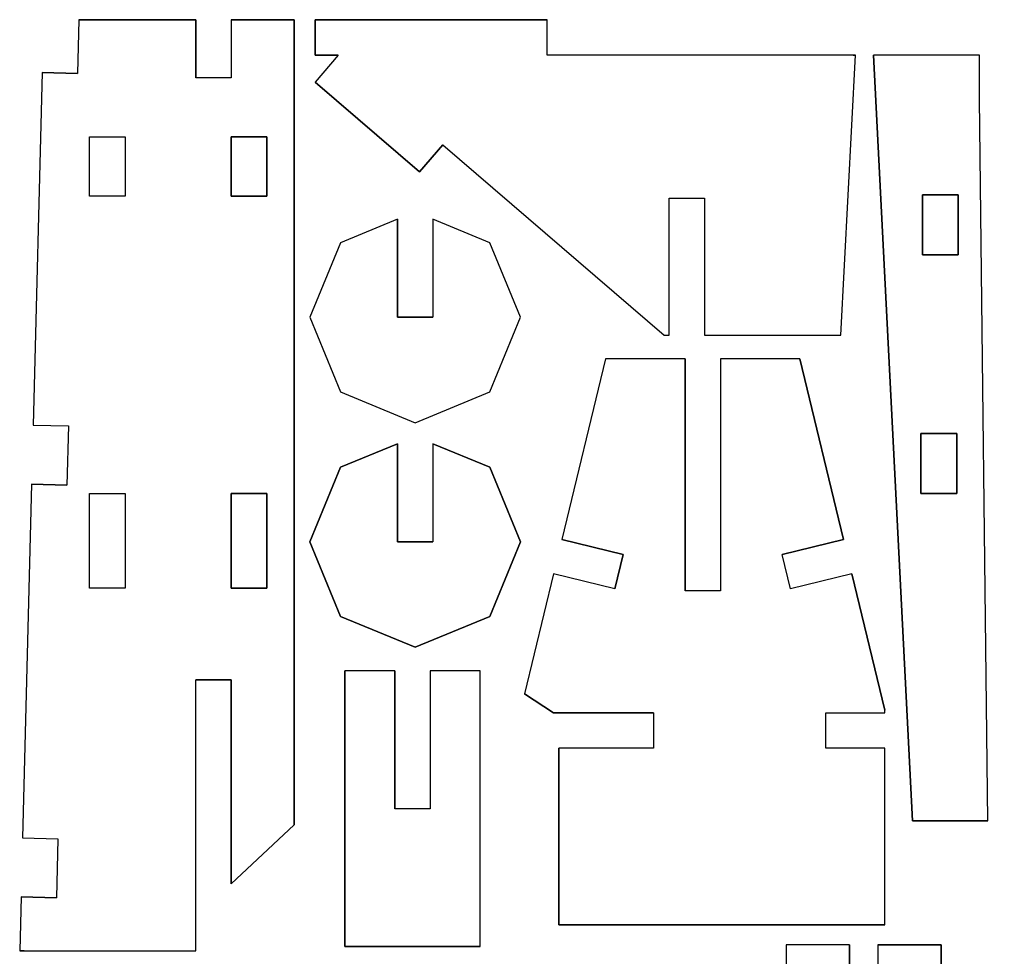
# Model space of a CAD drawing. Extents: x -17.1 to 17.1, y -14.2 to 14.2.
# Tile 14 of 32: x -16.8 to -8.5, y 6.3 to 14.2. Entities that reach past the tile are written whole.
import ezdxf

# ---------------------------------------------------------------- set-up
doc = ezdxf.new("R2010")
doc.units = 0
doc.header["$MEASUREMENT"] = 0
doc.layers.add('CAMADA_1', color=7, linetype='CONTINUOUS')

msp = doc.modelspace()

# ---------------------------------------------------------------- linework, layer by layer
at = {"layer": 'CAMADA_1', "color": 250}
for points, knots in [([(-15.04812, 13.71681), (-15.04812, 13.71681), (-15.04812, 14.20974), (-15.04812, 14.20974), (-15.04812, 14.20974), (-15.04812, 14.20974), (-14.51582, 14.20974), (-14.51582, 14.20974), (-14.51582, 14.20974), (-14.51582, 14.20974), (-14.51582, 7.3927), (-14.51582, 7.3927), (-14.51582, 7.3927), (-14.51582, 7.3927), (-15.04812, 6.89288), (-15.04812, 6.89288), (-15.04812, 6.89288), (-15.04812, 6.89288), (-15.04812, 8.6222), (-15.04812, 8.6222), (-15.04812, 8.6222), (-15.04812, 8.6222), (-15.34813, 8.6222), (-15.34813, 8.6222), (-15.34813, 8.6222), (-15.34813, 8.6222), (-15.34813, 6.32678), (-15.34813, 6.32678), (-15.34813, 6.32678), (-15.34813, 6.32678), (-16.80213, 6.32678), (-16.80213, 6.32678), (-16.80213, 6.32678), (-16.80213, 6.32678), (-16.84055, 6.32756), (-16.84055, 6.32756), (-16.84055, 6.32756), (-16.84055, 6.32756), (-16.82898, 6.78317), (-16.82898, 6.78317), (-16.82898, 6.78317), (-16.82898, 6.78317), (-16.52908, 6.77555), (-16.52908, 6.77555), (-16.52908, 6.77555), (-16.52908, 6.77555), (-16.51635, 7.27537), (-16.51635, 7.27537), (-16.51635, 7.27537), (-16.51635, 7.27537), (-16.81625, 7.28299), (-16.81625, 7.28299), (-16.81625, 7.28299), (-16.81625, 7.28299), (-16.74012, 10.27803), (-16.74012, 10.27803), (-16.74012, 10.27803), (-16.74012, 10.27803), (-16.44022, 10.27038), (-16.44022, 10.27038), (-16.44022, 10.27038), (-16.44022, 10.27038), (-16.42748, 10.77023), (-16.42748, 10.77023), (-16.42748, 10.77023), (-16.42748, 10.77023), (-16.72742, 10.77785), (-16.72742, 10.77785), (-16.72742, 10.77785), (-16.72742, 10.77785), (-16.6515, 13.7627), (-16.6515, 13.7627), (-16.6515, 13.7627), (-16.6515, 13.7627), (-16.3516, 13.75568), (-16.3516, 13.75568), (-16.3516, 13.75568), (-16.3516, 13.75568), (-16.34095, 14.20974), (-16.34095, 14.20974), (-16.34095, 14.20974), (-16.34095, 14.20974), (-15.34813, 14.20974), (-15.34813, 14.20974), (-15.34813, 14.20974), (-15.34813, 14.20974), (-15.34813, 13.71681), (-15.34813, 13.71681), (-15.34813, 13.71681), (-15.34813, 13.71681), (-15.04812, 13.71681), (-15.04812, 13.71681)], [0, 0, 0, 0, 0.0416667, 0.0416667, 0.0416667, 0.0416667, 0.0833333, 0.0833333, 0.0833333, 0.0833333, 0.125, 0.125, 0.125, 0.125, 0.1666667, 0.1666667, 0.1666667, 0.1666667, 0.2083333, 0.2083333, 0.2083333, 0.2083333, 0.25, 0.25, 0.25, 0.25, 0.2916667, 0.2916667, 0.2916667, 0.2916667, 0.3333333, 0.3333333, 0.3333333, 0.3333333, 0.375, 0.375, 0.375, 0.375, 0.4166667, 0.4166667, 0.4166667, 0.4166667, 0.4583333, 0.4583333, 0.4583333, 0.4583333, 0.5, 0.5, 0.5, 0.5, 0.5416667, 0.5416667, 0.5416667, 0.5416667, 0.5833333, 0.5833333, 0.5833333, 0.5833333, 0.625, 0.625, 0.625, 0.625, 0.6666667, 0.6666667, 0.6666667, 0.6666667, 0.7083333, 0.7083333, 0.7083333, 0.7083333, 0.75, 0.75, 0.75, 0.75, 0.7916667, 0.7916667, 0.7916667, 0.7916667, 0.8333333, 0.8333333, 0.8333333, 0.8333333, 0.875, 0.875, 0.875, 0.875, 0.9166667, 0.9166667, 0.9166667, 0.9166667, 1, 1, 1, 1]), ([(-9.7802, 13.90974), (-9.7802, 13.90974), (-9.76238, 13.90928), (-9.76238, 13.90928), (-9.76238, 13.90928), (-9.76238, 13.90928), (-9.88469, 11.53837), (-9.88469, 11.53837), (-9.88469, 11.53837), (-9.88469, 11.53837), (-11.04078, 11.53837), (-11.04078, 11.53837), (-11.04078, 11.53837), (-11.04078, 11.53837), (-11.04078, 12.69975), (-11.04078, 12.69975), (-11.04078, 12.69975), (-11.04078, 12.69975), (-11.34078, 12.69975), (-11.34078, 12.69975), (-11.34078, 12.69975), (-11.34078, 12.69975), (-11.34078, 11.53837), (-11.34078, 11.53837), (-11.34078, 11.53837), (-11.34078, 11.53837), (-11.38259, 11.53837), (-11.38259, 11.53837), (-11.38259, 11.53837), (-11.38259, 11.53837), (-13.25774, 13.14908), (-13.25774, 13.14908), (-13.25774, 13.14908), (-13.25774, 13.14908), (-13.45322, 12.9215), (-13.45322, 12.9215), (-13.45322, 12.9215), (-13.45322, 12.9215), (-14.33879, 13.68216), (-14.33879, 13.68216), (-14.33879, 13.68216), (-14.33879, 13.68216), (-14.14332, 13.90974), (-14.14332, 13.90974), (-14.14332, 13.90974), (-14.14332, 13.90974), (-14.33879, 13.90974), (-14.33879, 13.90974), (-14.33879, 13.90974), (-14.33879, 13.90974), (-14.33879, 14.20974), (-14.33879, 14.20974), (-14.33879, 14.20974), (-14.33879, 14.20974), (-12.37216, 14.20974), (-12.37216, 14.20974), (-12.37216, 14.20974), (-12.37216, 14.20974), (-12.37216, 13.90974), (-12.37216, 13.90974), (-12.37216, 13.90974), (-12.37216, 13.90974), (-9.7802, 13.90974), (-9.7802, 13.90974)], [0, 0, 0, 0, 0.0588235, 0.0588235, 0.0588235, 0.0588235, 0.1176471, 0.1176471, 0.1176471, 0.1176471, 0.1764706, 0.1764706, 0.1764706, 0.1764706, 0.2352941, 0.2352941, 0.2352941, 0.2352941, 0.2941176, 0.2941176, 0.2941176, 0.2941176, 0.3529412, 0.3529412, 0.3529412, 0.3529412, 0.4117647, 0.4117647, 0.4117647, 0.4117647, 0.4705882, 0.4705882, 0.4705882, 0.4705882, 0.5294118, 0.5294118, 0.5294118, 0.5294118, 0.5882353, 0.5882353, 0.5882353, 0.5882353, 0.6470588, 0.6470588, 0.6470588, 0.6470588, 0.7058824, 0.7058824, 0.7058824, 0.7058824, 0.7647059, 0.7647059, 0.7647059, 0.7647059, 0.8235294, 0.8235294, 0.8235294, 0.8235294, 0.8823529, 0.8823529, 0.8823529, 0.8823529, 1, 1, 1, 1]), ([(-8.63928, 7.42642), (-8.63928, 7.42642), (-9.27795, 7.42642), (-9.27795, 7.42642), (-9.27795, 7.42642), (-9.27795, 7.42642), (-9.6085, 13.90974), (-9.6085, 13.90974), (-9.6085, 13.90974), (-9.6085, 13.90974), (-8.7098, 13.90974), (-8.7098, 13.90974), (-8.7098, 13.90974), (-8.7098, 13.90974), (-8.7098, 13.53985), (-8.7098, 13.53985), (-8.7098, 13.53985), (-8.7098, 13.53985), (-8.63928, 7.42642), (-8.63928, 7.42642)], [0, 0, 0, 0, 0.1666667, 0.1666667, 0.1666667, 0.1666667, 0.3333333, 0.3333333, 0.3333333, 0.3333333, 0.5, 0.5, 0.5, 0.5, 0.6666667, 0.6666667, 0.6666667, 0.6666667, 1, 1, 1, 1]), ([(-16.2481, 13.21678), (-16.2481, 13.21678), (-16.2481, 12.71679), (-16.2481, 12.71679), (-16.2481, 12.71679), (-16.2481, 12.71679), (-15.94809, 12.71679), (-15.94809, 12.71679), (-15.94809, 12.71679), (-15.94809, 12.71679), (-15.94809, 13.21678), (-15.94809, 13.21678), (-15.94809, 13.21678), (-15.94809, 13.21678), (-16.2481, 13.21678), (-16.2481, 13.21678)], [0, 0, 0, 0, 0.2, 0.2, 0.2, 0.2, 0.4, 0.4, 0.4, 0.4, 0.6, 0.6, 0.6, 0.6, 1, 1, 1, 1]), ([(-14.74809, 13.21678), (-14.74809, 13.21678), (-15.04809, 13.21678), (-15.04809, 13.21678), (-15.04809, 13.21678), (-15.04809, 13.21678), (-15.04809, 12.71679), (-15.04809, 12.71679), (-15.04809, 12.71679), (-15.04809, 12.71679), (-14.74809, 12.71679), (-14.74809, 12.71679), (-14.74809, 12.71679), (-14.74809, 12.71679), (-14.74809, 13.21678), (-14.74809, 13.21678)], [0, 0, 0, 0, 0.2, 0.2, 0.2, 0.2, 0.4, 0.4, 0.4, 0.4, 0.6, 0.6, 0.6, 0.6, 1, 1, 1, 1]), ([(-8.89116, 12.21969), (-8.89116, 12.21969), (-8.89116, 12.72575), (-8.89116, 12.72575), (-8.89116, 12.72575), (-8.89116, 12.72575), (-9.19455, 12.72575), (-9.19455, 12.72575), (-9.19455, 12.72575), (-9.19455, 12.72575), (-9.19455, 12.21969), (-9.19455, 12.21969), (-9.19455, 12.21969), (-9.19455, 12.21969), (-8.89116, 12.21969), (-8.89116, 12.21969)], [0, 0, 0, 0, 0.2, 0.2, 0.2, 0.2, 0.4, 0.4, 0.4, 0.4, 0.6, 0.6, 0.6, 0.6, 1, 1, 1, 1]), ([(-12.85949, 11.05965), (-12.85949, 11.05965), (-13.49075, 10.7982), (-13.49075, 10.7982), (-13.49075, 10.7982), (-13.49075, 10.7982), (-14.12198, 11.05965), (-14.12198, 11.05965), (-14.12198, 11.05965), (-14.12198, 11.05965), (-14.38345, 11.69091), (-14.38345, 11.69091), (-14.38345, 11.69091), (-14.38345, 11.69091), (-14.12198, 12.32217), (-14.12198, 12.32217), (-14.12198, 12.32217), (-14.12198, 12.32217), (-13.64075, 12.52149), (-13.64075, 12.52149), (-13.64075, 12.52149), (-13.64075, 12.52149), (-13.64075, 11.69091), (-13.64075, 11.69091), (-13.64075, 11.69091), (-13.64075, 11.69091), (-13.34075, 11.69091), (-13.34075, 11.69091), (-13.34075, 11.69091), (-13.34075, 11.69091), (-13.34075, 12.52149), (-13.34075, 12.52149), (-13.34075, 12.52149), (-13.34075, 12.52149), (-12.85949, 12.32217), (-12.85949, 12.32217), (-12.85949, 12.32217), (-12.85949, 12.32217), (-12.59805, 11.69091), (-12.59805, 11.69091), (-12.59805, 11.69091), (-12.59805, 11.69091), (-12.85949, 11.05965), (-12.85949, 11.05965)], [0, 0, 0, 0, 0.0833333, 0.0833333, 0.0833333, 0.0833333, 0.1666667, 0.1666667, 0.1666667, 0.1666667, 0.25, 0.25, 0.25, 0.25, 0.3333333, 0.3333333, 0.3333333, 0.3333333, 0.4166667, 0.4166667, 0.4166667, 0.4166667, 0.5, 0.5, 0.5, 0.5, 0.5833333, 0.5833333, 0.5833333, 0.5833333, 0.6666667, 0.6666667, 0.6666667, 0.6666667, 0.75, 0.75, 0.75, 0.75, 0.8333333, 0.8333333, 0.8333333, 0.8333333, 1, 1, 1, 1]), ([(-9.51198, 8.34199), (-9.51198, 8.34199), (-10.01197, 8.34199), (-10.01197, 8.34199), (-10.01197, 8.34199), (-10.01197, 8.34199), (-10.01197, 8.04199), (-10.01197, 8.04199), (-10.01197, 8.04199), (-10.01197, 8.04199), (-9.51198, 8.04199), (-9.51198, 8.04199), (-9.51198, 8.04199), (-9.51198, 8.04199), (-9.51198, 6.5479), (-9.51198, 6.5479), (-9.51198, 6.5479), (-9.51198, 6.5479), (-12.27353, 6.5479), (-12.27353, 6.5479), (-12.27353, 6.5479), (-12.27353, 6.5479), (-12.27353, 8.04199), (-12.27353, 8.04199), (-12.27353, 8.04199), (-12.27353, 8.04199), (-11.4717, 8.04199), (-11.4717, 8.04199), (-11.4717, 8.04199), (-11.4717, 8.04199), (-11.4717, 8.34199), (-11.4717, 8.34199), (-11.4717, 8.34199), (-11.4717, 8.34199), (-12.31988, 8.34199), (-12.31988, 8.34199), (-12.31988, 8.34199), (-12.31988, 8.34199), (-12.56605, 8.50134), (-12.56605, 8.50134), (-12.56605, 8.50134), (-12.56605, 8.50134), (-12.31978, 9.51776), (-12.31978, 9.51776), (-12.31978, 9.51776), (-12.31978, 9.51776), (-11.79886, 9.39154), (-11.79886, 9.39154), (-11.79886, 9.39154), (-11.79886, 9.39154), (-11.7282, 9.68311), (-11.7282, 9.68311), (-11.7282, 9.68311), (-11.7282, 9.68311), (-12.24911, 9.8093), (-12.24911, 9.8093), (-12.24911, 9.8093), (-12.24911, 9.8093), (-11.8782, 11.34), (-11.8782, 11.34), (-11.8782, 11.34), (-11.8782, 11.34), (-11.20549, 11.34), (-11.20549, 11.34), (-11.20549, 11.34), (-11.20549, 11.34), (-11.20549, 9.37337), (-11.20549, 9.37337), (-11.20549, 9.37337), (-11.20549, 9.37337), (-10.90549, 9.37337), (-10.90549, 9.37337), (-10.90549, 9.37337), (-10.90549, 9.37337), (-10.90549, 11.34), (-10.90549, 11.34), (-10.90549, 11.34), (-10.90549, 11.34), (-10.23278, 11.34), (-10.23278, 11.34), (-10.23278, 11.34), (-10.23278, 11.34), (-9.86187, 9.8093), (-9.86187, 9.8093), (-9.86187, 9.8093), (-9.86187, 9.8093), (-10.38278, 9.68311), (-10.38278, 9.68311), (-10.38278, 9.68311), (-10.38278, 9.68311), (-10.31212, 9.39154), (-10.31212, 9.39154), (-10.31212, 9.39154), (-10.31212, 9.39154), (-9.79121, 9.51776), (-9.79121, 9.51776), (-9.79121, 9.51776), (-9.79121, 9.51776), (-9.51198, 8.36534), (-9.51198, 8.36534), (-9.51198, 8.36534), (-9.51198, 8.36534), (-9.51198, 8.34199), (-9.51198, 8.34199)], [0, 0, 0, 0, 0.037037, 0.037037, 0.037037, 0.037037, 0.0740741, 0.0740741, 0.0740741, 0.0740741, 0.1111111, 0.1111111, 0.1111111, 0.1111111, 0.1481481, 0.1481481, 0.1481481, 0.1481481, 0.1851852, 0.1851852, 0.1851852, 0.1851852, 0.2222222, 0.2222222, 0.2222222, 0.2222222, 0.2592593, 0.2592593, 0.2592593, 0.2592593, 0.2962963, 0.2962963, 0.2962963, 0.2962963, 0.3333333, 0.3333333, 0.3333333, 0.3333333, 0.3703704, 0.3703704, 0.3703704, 0.3703704, 0.4074074, 0.4074074, 0.4074074, 0.4074074, 0.4444444, 0.4444444, 0.4444444, 0.4444444, 0.4814815, 0.4814815, 0.4814815, 0.4814815, 0.5185185, 0.5185185, 0.5185185, 0.5185185, 0.5555556, 0.5555556, 0.5555556, 0.5555556, 0.5925926, 0.5925926, 0.5925926, 0.5925926, 0.6296296, 0.6296296, 0.6296296, 0.6296296, 0.6666667, 0.6666667, 0.6666667, 0.6666667, 0.7037037, 0.7037037, 0.7037037, 0.7037037, 0.7407407, 0.7407407, 0.7407407, 0.7407407, 0.7777778, 0.7777778, 0.7777778, 0.7777778, 0.8148148, 0.8148148, 0.8148148, 0.8148148, 0.8518519, 0.8518519, 0.8518519, 0.8518519, 0.8888889, 0.8888889, 0.8888889, 0.8888889, 0.9259259, 0.9259259, 0.9259259, 0.9259259, 1, 1, 1, 1]), ([(-8.90376, 10.1994), (-8.90376, 10.1994), (-8.90376, 10.70609), (-8.90376, 10.70609), (-8.90376, 10.70609), (-8.90376, 10.70609), (-9.20785, 10.70609), (-9.20785, 10.70609), (-9.20785, 10.70609), (-9.20785, 10.70609), (-9.20785, 10.1994), (-9.20785, 10.1994), (-9.20785, 10.1994), (-9.20785, 10.1994), (-8.90376, 10.1994), (-8.90376, 10.1994)], [0, 0, 0, 0, 0.2, 0.2, 0.2, 0.2, 0.4, 0.4, 0.4, 0.4, 0.6, 0.6, 0.6, 0.6, 1, 1, 1, 1]), ([(-14.12198, 10.42098), (-14.12198, 10.42098), (-13.64075, 10.62033), (-13.64075, 10.62033), (-13.64075, 10.62033), (-13.64075, 10.62033), (-13.64075, 9.78975), (-13.64075, 9.78975), (-13.64075, 9.78975), (-13.64075, 9.78975), (-13.34075, 9.78975), (-13.34075, 9.78975), (-13.34075, 9.78975), (-13.34075, 9.78975), (-13.34075, 10.62033), (-13.34075, 10.62033), (-13.34075, 10.62033), (-13.34075, 10.62033), (-12.85949, 10.42098), (-12.85949, 10.42098), (-12.85949, 10.42098), (-12.85949, 10.42098), (-12.59805, 9.78975), (-12.59805, 9.78975), (-12.59805, 9.78975), (-12.59805, 9.78975), (-12.85949, 9.15849), (-12.85949, 9.15849), (-12.85949, 9.15849), (-12.85949, 9.15849), (-13.49075, 8.89701), (-13.49075, 8.89701), (-13.49075, 8.89701), (-13.49075, 8.89701), (-14.12198, 9.15849), (-14.12198, 9.15849), (-14.12198, 9.15849), (-14.12198, 9.15849), (-14.38345, 9.78975), (-14.38345, 9.78975), (-14.38345, 9.78975), (-14.38345, 9.78975), (-14.12198, 10.42098), (-14.12198, 10.42098)], [0, 0, 0, 0, 0.0833333, 0.0833333, 0.0833333, 0.0833333, 0.1666667, 0.1666667, 0.1666667, 0.1666667, 0.25, 0.25, 0.25, 0.25, 0.3333333, 0.3333333, 0.3333333, 0.3333333, 0.4166667, 0.4166667, 0.4166667, 0.4166667, 0.5, 0.5, 0.5, 0.5, 0.5833333, 0.5833333, 0.5833333, 0.5833333, 0.6666667, 0.6666667, 0.6666667, 0.6666667, 0.75, 0.75, 0.75, 0.75, 0.8333333, 0.8333333, 0.8333333, 0.8333333, 1, 1, 1, 1]), ([(-15.94806, 10.19749), (-15.94806, 10.19749), (-16.24806, 10.19749), (-16.24806, 10.19749), (-16.24806, 10.19749), (-16.24806, 10.19749), (-16.24806, 9.3981), (-16.24806, 9.3981), (-16.24806, 9.3981), (-16.24806, 9.3981), (-15.94802, 9.3981), (-15.94802, 9.3981), (-15.94802, 9.3981), (-15.94802, 9.3981), (-15.94806, 10.19749), (-15.94806, 10.19749)], [0, 0, 0, 0, 0.2, 0.2, 0.2, 0.2, 0.4, 0.4, 0.4, 0.4, 0.6, 0.6, 0.6, 0.6, 1, 1, 1, 1]), ([(-14.74805, 10.19749), (-14.74805, 10.19749), (-15.04805, 10.19749), (-15.04805, 10.19749), (-15.04805, 10.19749), (-15.04805, 10.19749), (-15.04802, 9.39813), (-15.04802, 9.39813), (-15.04802, 9.39813), (-15.04802, 9.39813), (-14.74805, 9.39813), (-14.74805, 9.39813), (-14.74805, 9.39813), (-14.74805, 9.39813), (-14.74805, 10.19749), (-14.74805, 10.19749)], [0, 0, 0, 0, 0.2, 0.2, 0.2, 0.2, 0.4, 0.4, 0.4, 0.4, 0.6, 0.6, 0.6, 0.6, 1, 1, 1, 1]), ([(-14.0855, 6.36231), (-14.0855, 6.36231), (-14.0855, 8.69717), (-14.0855, 8.69717), (-14.0855, 8.69717), (-14.0855, 8.69717), (-13.66312, 8.69717), (-13.66312, 8.69717), (-13.66312, 8.69717), (-13.66312, 8.69717), (-13.66312, 7.52975), (-13.66312, 7.52975), (-13.66312, 7.52975), (-13.66312, 7.52975), (-13.36312, 7.52975), (-13.36312, 7.52975), (-13.36312, 7.52975), (-13.36312, 7.52975), (-13.36312, 8.69717), (-13.36312, 8.69717), (-13.36312, 8.69717), (-13.36312, 8.69717), (-12.94073, 8.69717), (-12.94073, 8.69717), (-12.94073, 8.69717), (-12.94073, 8.69717), (-12.94073, 6.36231), (-12.94073, 6.36231), (-12.94073, 6.36231), (-12.94073, 6.36231), (-14.0855, 6.36231), (-14.0855, 6.36231)], [0, 0, 0, 0, 0.1111111, 0.1111111, 0.1111111, 0.1111111, 0.2222222, 0.2222222, 0.2222222, 0.2222222, 0.3333333, 0.3333333, 0.3333333, 0.3333333, 0.4444444, 0.4444444, 0.4444444, 0.4444444, 0.5555556, 0.5555556, 0.5555556, 0.5555556, 0.6666667, 0.6666667, 0.6666667, 0.6666667, 0.7777778, 0.7777778, 0.7777778, 0.7777778, 1, 1, 1, 1]), ([(-10.34891, 6.07814), (-10.34891, 6.07814), (-10.34891, 6.37815), (-10.34891, 6.37815), (-10.34891, 6.37815), (-10.34891, 6.37815), (-9.81294, 6.37815), (-9.81294, 6.37815), (-9.81294, 6.37815), (-9.81294, 6.37815), (-9.81294, 5.99884), (-9.81294, 5.99884), (-9.81294, 5.99884), (-9.81294, 5.99884), (-9.98216, 5.38162), (-9.98216, 5.38162), (-9.98216, 5.38162), (-9.98216, 5.38162), (-10.29324, 5.38162), (-10.29324, 5.38162), (-10.29324, 5.38162), (-10.29324, 5.38162), (-10.41679, 4.93095), (-10.41679, 4.93095), (-10.41679, 4.93095), (-10.41679, 4.93095), (-10.88485, 4.93095), (-10.88485, 4.93095), (-10.88485, 4.93095), (-10.88485, 4.93095), (-10.88485, 6.07814), (-10.88485, 6.07814), (-10.88485, 6.07814), (-10.88485, 6.07814), (-10.34891, 6.07814), (-10.34891, 6.07814)], [0, 0, 0, 0, 0.1, 0.1, 0.1, 0.1, 0.2, 0.2, 0.2, 0.2, 0.3, 0.3, 0.3, 0.3, 0.4, 0.4, 0.4, 0.4, 0.5, 0.5, 0.5, 0.5, 0.6, 0.6, 0.6, 0.6, 0.7, 0.7, 0.7, 0.7, 0.8, 0.8, 0.8, 0.8, 1, 1, 1, 1]), ([(-9.57294, 6.37815), (-9.57294, 6.37815), (-9.03697, 6.37815), (-9.03697, 6.37815), (-9.03697, 6.37815), (-9.03697, 6.37815), (-9.03697, 6.07814), (-9.03697, 6.07814), (-9.03697, 6.07814), (-9.03697, 6.07814), (-8.50103, 6.07814), (-8.50103, 6.07814), (-8.50103, 6.07814), (-8.50103, 6.07814), (-8.50103, 4.93095), (-8.50103, 4.93095), (-8.50103, 4.93095), (-8.50103, 4.93095), (-8.96909, 4.93095), (-8.96909, 4.93095), (-8.96909, 4.93095), (-8.96909, 4.93095), (-9.09263, 5.38162), (-9.09263, 5.38162), (-9.09263, 5.38162), (-9.09263, 5.38162), (-9.40371, 5.38162), (-9.40371, 5.38162), (-9.40371, 5.38162), (-9.40371, 5.38162), (-9.57294, 5.99884), (-9.57294, 5.99884), (-9.57294, 5.99884), (-9.57294, 5.99884), (-9.57294, 6.37815), (-9.57294, 6.37815)], [0, 0, 0, 0, 0.1, 0.1, 0.1, 0.1, 0.2, 0.2, 0.2, 0.2, 0.3, 0.3, 0.3, 0.3, 0.4, 0.4, 0.4, 0.4, 0.5, 0.5, 0.5, 0.5, 0.6, 0.6, 0.6, 0.6, 0.7, 0.7, 0.7, 0.7, 0.8, 0.8, 0.8, 0.8, 1, 1, 1, 1])]:
    msp.add_open_spline(points, degree=3, knots=knots, dxfattribs=at)
for points in [[(-16.34095, 14.20974), (-16.34095, 14.20974), (-16.3516, 13.75568), (-16.3516, 13.75568)], [(-16.34095, 14.20974), (-16.34095, 14.20974), (-15.34813, 14.20974), (-15.34813, 14.20974)], [(-15.34813, 14.20974), (-15.34813, 14.20974), (-15.34813, 13.71681), (-15.34813, 13.71681)], [(-15.04812, 14.20974), (-15.04812, 14.20974), (-14.51582, 14.20974), (-14.51582, 14.20974)], [(-15.04812, 14.20974), (-15.04812, 14.20974), (-15.04812, 13.71681), (-15.04812, 13.71681)], [(-14.51582, 14.20974), (-14.51582, 14.20974), (-14.51582, 7.3927), (-14.51582, 7.3927)], [(-14.33879, 14.20974), (-14.33879, 14.20974), (-12.37216, 14.20974), (-12.37216, 14.20974)], [(-14.33879, 13.90974), (-14.33879, 13.90974), (-14.33879, 14.20974), (-14.33879, 14.20974)], [(-12.37216, 13.90974), (-12.37216, 13.90974), (-12.37216, 14.20974), (-12.37216, 14.20974)], [(-14.14332, 13.90974), (-14.14332, 13.90974), (-14.33879, 13.90974), (-14.33879, 13.90974)], [(-14.14332, 13.90974), (-14.14332, 13.90974), (-14.33879, 13.68216), (-14.33879, 13.68216)], [(-9.7802, 13.90974), (-9.7802, 13.90974), (-12.37216, 13.90974), (-12.37216, 13.90974)], [(-9.88469, 11.53837), (-9.88469, 11.53837), (-9.76238, 13.90928), (-9.76238, 13.90928)], [(-9.7802, 13.90974), (-9.7802, 13.90974), (-9.76238, 13.90928), (-9.76238, 13.90928)], [(-9.27795, 7.42642), (-9.27795, 7.42642), (-9.6085, 13.90974), (-9.6085, 13.90974)], [(-8.7098, 13.90974), (-8.7098, 13.90974), (-9.6085, 13.90974), (-9.6085, 13.90974)], [(-8.7098, 13.53985), (-8.7098, 13.53985), (-8.7098, 13.90974), (-8.7098, 13.90974)], [(-16.6515, 13.7627), (-16.6515, 13.7627), (-16.72742, 10.77785), (-16.72742, 10.77785)], [(-16.6515, 13.7627), (-16.6515, 13.7627), (-16.3516, 13.75568), (-16.3516, 13.75568)], [(-15.04812, 13.71681), (-15.04812, 13.71681), (-15.34813, 13.71681), (-15.34813, 13.71681)], [(-13.45322, 12.9215), (-13.45322, 12.9215), (-14.33879, 13.68216), (-14.33879, 13.68216)], [(-8.63928, 7.42642), (-8.63928, 7.42642), (-8.7098, 13.53985), (-8.7098, 13.53985)], [(-16.2481, 12.71679), (-16.2481, 12.71679), (-16.2481, 13.21678), (-16.2481, 13.21678)], [(-16.2481, 13.21678), (-16.2481, 13.21678), (-15.94809, 13.21678), (-15.94809, 13.21678)], [(-15.94809, 13.21678), (-15.94809, 13.21678), (-15.94809, 12.71679), (-15.94809, 12.71679)], [(-14.74809, 13.21678), (-14.74809, 13.21678), (-15.04809, 13.21678), (-15.04809, 13.21678)], [(-15.04809, 13.21678), (-15.04809, 13.21678), (-15.04809, 12.71679), (-15.04809, 12.71679)], [(-14.74809, 12.71679), (-14.74809, 12.71679), (-14.74809, 13.21678), (-14.74809, 13.21678)], [(-13.25774, 13.14908), (-13.25774, 13.14908), (-13.45322, 12.9215), (-13.45322, 12.9215)], [(-13.25774, 13.14908), (-13.25774, 13.14908), (-11.38259, 11.53837), (-11.38259, 11.53837)], [(-15.94809, 12.71679), (-15.94809, 12.71679), (-16.2481, 12.71679), (-16.2481, 12.71679)], [(-15.04809, 12.71679), (-15.04809, 12.71679), (-14.74809, 12.71679), (-14.74809, 12.71679)], [(-11.34078, 11.53837), (-11.34078, 11.53837), (-11.34078, 12.69975), (-11.34078, 12.69975)], [(-11.34078, 12.69975), (-11.34078, 12.69975), (-11.04078, 12.69975), (-11.04078, 12.69975)], [(-11.04078, 12.69975), (-11.04078, 12.69975), (-11.04078, 11.53837), (-11.04078, 11.53837)], [(-8.89116, 12.72575), (-8.89116, 12.72575), (-9.19455, 12.72575), (-9.19455, 12.72575)], [(-9.19455, 12.72575), (-9.19455, 12.72575), (-9.19455, 12.21969), (-9.19455, 12.21969)], [(-8.89116, 12.21969), (-8.89116, 12.21969), (-8.89116, 12.72575), (-8.89116, 12.72575)], [(-13.64075, 12.52149), (-13.64075, 12.52149), (-14.12198, 12.32217), (-14.12198, 12.32217)], [(-13.64075, 12.52149), (-13.64075, 12.52149), (-13.64075, 11.69091), (-13.64075, 11.69091)], [(-12.85949, 12.32217), (-12.85949, 12.32217), (-13.34075, 12.52149), (-13.34075, 12.52149)], [(-13.34075, 12.52149), (-13.34075, 12.52149), (-13.34075, 11.69091), (-13.34075, 11.69091)], [(-14.12198, 12.32217), (-14.12198, 12.32217), (-14.38345, 11.69091), (-14.38345, 11.69091)], [(-12.59805, 11.69091), (-12.59805, 11.69091), (-12.85949, 12.32217), (-12.85949, 12.32217)], [(-9.19455, 12.21969), (-9.19455, 12.21969), (-8.89116, 12.21969), (-8.89116, 12.21969)], [(-14.38345, 11.69091), (-14.38345, 11.69091), (-14.12198, 11.05965), (-14.12198, 11.05965)], [(-13.64075, 11.69091), (-13.64075, 11.69091), (-13.34075, 11.69091), (-13.34075, 11.69091)], [(-12.85949, 11.05965), (-12.85949, 11.05965), (-12.59805, 11.69091), (-12.59805, 11.69091)], [(-11.38259, 11.53837), (-11.38259, 11.53837), (-11.34078, 11.53837), (-11.34078, 11.53837)], [(-11.04078, 11.53837), (-11.04078, 11.53837), (-9.88469, 11.53837), (-9.88469, 11.53837)], [(-11.8782, 11.34), (-11.8782, 11.34), (-12.24911, 9.8093), (-12.24911, 9.8093)], [(-11.20549, 11.34), (-11.20549, 11.34), (-11.8782, 11.34), (-11.8782, 11.34)], [(-11.20549, 11.34), (-11.20549, 11.34), (-11.20549, 9.37337), (-11.20549, 9.37337)], [(-10.23278, 11.34), (-10.23278, 11.34), (-10.90549, 11.34), (-10.90549, 11.34)], [(-10.90549, 11.34), (-10.90549, 11.34), (-10.90549, 9.37337), (-10.90549, 9.37337)], [(-10.23278, 11.34), (-10.23278, 11.34), (-9.86187, 9.8093), (-9.86187, 9.8093)], [(-14.12198, 11.05965), (-14.12198, 11.05965), (-13.49075, 10.7982), (-13.49075, 10.7982)], [(-13.49075, 10.7982), (-13.49075, 10.7982), (-12.85949, 11.05965), (-12.85949, 11.05965)], [(-16.72742, 10.77785), (-16.72742, 10.77785), (-16.42748, 10.77023), (-16.42748, 10.77023)], [(-16.42748, 10.77023), (-16.42748, 10.77023), (-16.44022, 10.27038), (-16.44022, 10.27038)], [(-8.90376, 10.70609), (-8.90376, 10.70609), (-9.20785, 10.70609), (-9.20785, 10.70609)], [(-9.20785, 10.70609), (-9.20785, 10.70609), (-9.20785, 10.1994), (-9.20785, 10.1994)], [(-8.90376, 10.1994), (-8.90376, 10.1994), (-8.90376, 10.70609), (-8.90376, 10.70609)], [(-14.12198, 10.42098), (-14.12198, 10.42098), (-13.64075, 10.62033), (-13.64075, 10.62033)], [(-13.64075, 10.62033), (-13.64075, 10.62033), (-13.64075, 9.78975), (-13.64075, 9.78975)], [(-13.34075, 10.62033), (-13.34075, 10.62033), (-12.85949, 10.42098), (-12.85949, 10.42098)], [(-13.34075, 10.62033), (-13.34075, 10.62033), (-13.34075, 9.78975), (-13.34075, 9.78975)], [(-14.38345, 9.78975), (-14.38345, 9.78975), (-14.12198, 10.42098), (-14.12198, 10.42098)], [(-12.85949, 10.42098), (-12.85949, 10.42098), (-12.59805, 9.78975), (-12.59805, 9.78975)], [(-16.74012, 10.27803), (-16.74012, 10.27803), (-16.81625, 7.28299), (-16.81625, 7.28299)], [(-16.74012, 10.27803), (-16.74012, 10.27803), (-16.44022, 10.27038), (-16.44022, 10.27038)], [(-16.24806, 9.3981), (-16.24806, 9.3981), (-16.24806, 10.19749), (-16.24806, 10.19749)], [(-16.24806, 10.19749), (-16.24806, 10.19749), (-15.94806, 10.19749), (-15.94806, 10.19749)], [(-15.94806, 10.19749), (-15.94806, 10.19749), (-15.94802, 9.3981), (-15.94802, 9.3981)], [(-14.74805, 10.19749), (-14.74805, 10.19749), (-15.04805, 10.19749), (-15.04805, 10.19749)], [(-15.04805, 10.19749), (-15.04805, 10.19749), (-15.04802, 9.39813), (-15.04802, 9.39813)], [(-14.74805, 9.39813), (-14.74805, 9.39813), (-14.74805, 10.19749), (-14.74805, 10.19749)], [(-9.20785, 10.1994), (-9.20785, 10.1994), (-8.90376, 10.1994), (-8.90376, 10.1994)], [(-14.12198, 9.15849), (-14.12198, 9.15849), (-14.38345, 9.78975), (-14.38345, 9.78975)], [(-13.64075, 9.78975), (-13.64075, 9.78975), (-13.34075, 9.78975), (-13.34075, 9.78975)], [(-12.59805, 9.78975), (-12.59805, 9.78975), (-12.85949, 9.15849), (-12.85949, 9.15849)], [(-11.7282, 9.68311), (-11.7282, 9.68311), (-12.24911, 9.8093), (-12.24911, 9.8093)], [(-9.86187, 9.8093), (-9.86187, 9.8093), (-10.38278, 9.68311), (-10.38278, 9.68311)], [(-11.79886, 9.39154), (-11.79886, 9.39154), (-11.7282, 9.68311), (-11.7282, 9.68311)], [(-10.31212, 9.39154), (-10.31212, 9.39154), (-10.38278, 9.68311), (-10.38278, 9.68311)], [(-12.31978, 9.51776), (-12.31978, 9.51776), (-12.56605, 8.50134), (-12.56605, 8.50134)], [(-11.79886, 9.39154), (-11.79886, 9.39154), (-12.31978, 9.51776), (-12.31978, 9.51776)], [(-9.79121, 9.51776), (-9.79121, 9.51776), (-10.31212, 9.39154), (-10.31212, 9.39154)], [(-9.79121, 9.51776), (-9.79121, 9.51776), (-9.51198, 8.36534), (-9.51198, 8.36534)], [(-15.94802, 9.3981), (-15.94802, 9.3981), (-16.24806, 9.3981), (-16.24806, 9.3981)], [(-15.04802, 9.39813), (-15.04802, 9.39813), (-14.74805, 9.39813), (-14.74805, 9.39813)], [(-10.90549, 9.37337), (-10.90549, 9.37337), (-11.20549, 9.37337), (-11.20549, 9.37337)], [(-13.49075, 8.89701), (-13.49075, 8.89701), (-14.12198, 9.15849), (-14.12198, 9.15849)], [(-12.85949, 9.15849), (-12.85949, 9.15849), (-13.49075, 8.89701), (-13.49075, 8.89701)], [(-14.0855, 6.36231), (-14.0855, 6.36231), (-14.0855, 8.69717), (-14.0855, 8.69717)], [(-13.66312, 8.69717), (-13.66312, 8.69717), (-14.0855, 8.69717), (-14.0855, 8.69717)], [(-13.66312, 8.69717), (-13.66312, 8.69717), (-13.66312, 7.52975), (-13.66312, 7.52975)], [(-12.94073, 8.69717), (-12.94073, 8.69717), (-13.36312, 8.69717), (-13.36312, 8.69717)], [(-13.36312, 8.69717), (-13.36312, 8.69717), (-13.36312, 7.52975), (-13.36312, 7.52975)], [(-12.94073, 6.36231), (-12.94073, 6.36231), (-12.94073, 8.69717), (-12.94073, 8.69717)], [(-15.04812, 8.6222), (-15.04812, 8.6222), (-15.34813, 8.6222), (-15.34813, 8.6222)], [(-15.34813, 6.32678), (-15.34813, 6.32678), (-15.34813, 8.6222), (-15.34813, 8.6222)], [(-15.04812, 6.89288), (-15.04812, 6.89288), (-15.04812, 8.6222), (-15.04812, 8.6222)], [(-12.31988, 8.34199), (-12.31988, 8.34199), (-12.56605, 8.50134), (-12.56605, 8.50134)], [(-11.4717, 8.34199), (-11.4717, 8.34199), (-12.31988, 8.34199), (-12.31988, 8.34199)], [(-11.4717, 8.34199), (-11.4717, 8.34199), (-11.4717, 8.04199), (-11.4717, 8.04199)], [(-10.01197, 8.04199), (-10.01197, 8.04199), (-10.01197, 8.34199), (-10.01197, 8.34199)], [(-10.01197, 8.34199), (-10.01197, 8.34199), (-9.51198, 8.34199), (-9.51198, 8.34199)], [(-9.51198, 8.34199), (-9.51198, 8.34199), (-9.51198, 8.36534), (-9.51198, 8.36534)], [(-12.27353, 6.5479), (-12.27353, 6.5479), (-12.27353, 8.04199), (-12.27353, 8.04199)], [(-11.4717, 8.04199), (-11.4717, 8.04199), (-12.27353, 8.04199), (-12.27353, 8.04199)], [(-9.51198, 8.04199), (-9.51198, 8.04199), (-10.01197, 8.04199), (-10.01197, 8.04199)], [(-9.51198, 6.5479), (-9.51198, 6.5479), (-9.51198, 8.04199), (-9.51198, 8.04199)], [(-13.36312, 7.52975), (-13.36312, 7.52975), (-13.66312, 7.52975), (-13.66312, 7.52975)], [(-8.63928, 7.42642), (-8.63928, 7.42642), (-9.27795, 7.42642), (-9.27795, 7.42642)], [(-14.51582, 7.3927), (-14.51582, 7.3927), (-15.04812, 6.89288), (-15.04812, 6.89288)], [(-16.81625, 7.28299), (-16.81625, 7.28299), (-16.51635, 7.27537), (-16.51635, 7.27537)], [(-16.51635, 7.27537), (-16.51635, 7.27537), (-16.52908, 6.77555), (-16.52908, 6.77555)], [(-16.82898, 6.78317), (-16.82898, 6.78317), (-16.84055, 6.32756), (-16.84055, 6.32756)], [(-16.82898, 6.78317), (-16.82898, 6.78317), (-16.52908, 6.77555), (-16.52908, 6.77555)], [(-9.51198, 6.5479), (-9.51198, 6.5479), (-12.27353, 6.5479), (-12.27353, 6.5479)], [(-12.94073, 6.36231), (-12.94073, 6.36231), (-14.0855, 6.36231), (-14.0855, 6.36231)], [(-9.81294, 6.37815), (-9.81294, 6.37815), (-10.34891, 6.37815), (-10.34891, 6.37815)], [(-10.34891, 6.37815), (-10.34891, 6.37815), (-10.34891, 6.07814), (-10.34891, 6.07814)], [(-9.81294, 6.37815), (-9.81294, 6.37815), (-9.81294, 5.99884), (-9.81294, 5.99884)], [(-9.57294, 6.37815), (-9.57294, 6.37815), (-9.03697, 6.37815), (-9.03697, 6.37815)], [(-9.57294, 6.37815), (-9.57294, 6.37815), (-9.57294, 5.99884), (-9.57294, 5.99884)], [(-9.03697, 6.37815), (-9.03697, 6.37815), (-9.03697, 6.07814), (-9.03697, 6.07814)], [(-16.80213, 6.32678), (-16.80213, 6.32678), (-16.84055, 6.32756), (-16.84055, 6.32756)], [(-16.80213, 6.32678), (-16.80213, 6.32678), (-15.34813, 6.32678), (-15.34813, 6.32678)]]:
    msp.add_open_spline(points, degree=3, dxfattribs=at)

doc.saveas('drawing.dxf')
